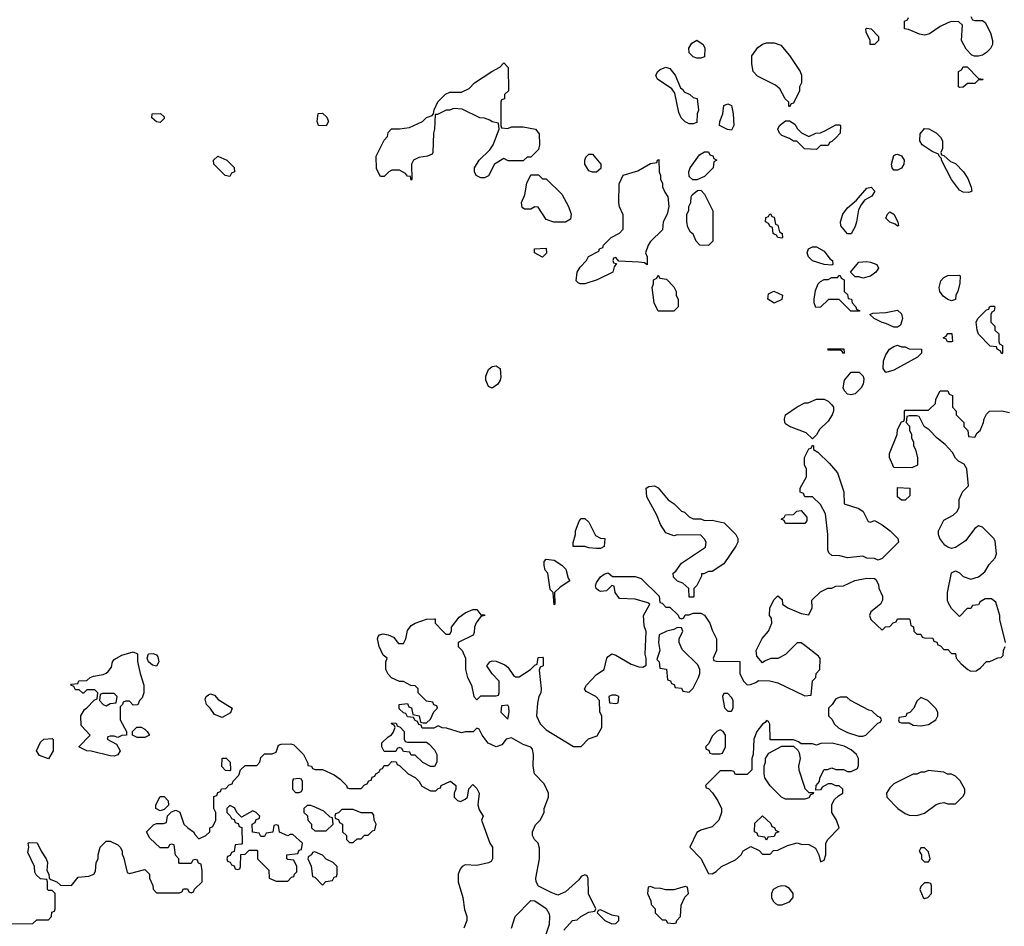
# Model space of a CAD drawing. Header units: inches. Extents: x 2769577 to 2880010, y 685631 to 825129.
# Tile 33 of 155: x 2794001 to 2799103, y 722600 to 727298. Entities that reach past the tile are written whole.
import ezdxf

# ---------------------------------------------------------------- set-up
doc = ezdxf.new("R2010")
doc.units = ezdxf.units.IN
doc.header["$MEASUREMENT"] = 0
doc.layers.add('C7792', color=7, linetype='Continuous')

msp = doc.modelspace()

# ---------------------------------------------------------------- linework, layer by layer
at = {"layer": 'C7792', "color": 4, "elevation": 8}
for points in [[(2798930, 727314), (2798938, 727298), (2798950, 727294), (2798990, 727294), (2799003.6, 727283.6), (2799031, 727230), (2799041, 727190), (2799041, 727170), (2799030.6, 727149.4), (2799010, 727128.7), (2798990, 727114), (2798970, 727108.7), (2798948.7, 727108.7), (2798934.6, 727114.6), (2798904.7, 727144.7), (2798882, 727190), (2798886, 727270), (2798867.3, 727287.3), (2798830, 727288.7), (2798810, 727282), (2798770, 727262), (2798715.3, 727224.7), (2798690, 727218), (2798663.1, 727223.1), (2798607.3, 727247.3), (2798586, 727250), (2798586, 727290), (2798602, 727298), (2798606, 727310)], [(2799108.7, 724070), (2799079, 724190), (2799079, 724210), (2799059, 724279), (2799036.4, 724296.4), (2799003.6, 724296.4), (2798978, 724282), (2798970, 724266), (2798938, 724262), (2798930, 724246), (2798910, 724246), (2798870, 724206), (2798830, 724246), (2798814.6, 724274.6), (2798808.7, 724288.7), (2798809.2, 724330), (2798830, 724432), (2798850, 724442), (2798870, 724432), (2798890, 724412), (2798930, 724398), (2798970, 724411), (2799002.7, 724437.3), (2799024.8, 724475.2), (2799055.3, 724510), (2799062, 724530), (2799056.4, 724596.4), (2799048, 724610), (2798990, 724668), (2798970, 724675.3), (2798950, 724662), (2798902, 724598), (2798850, 724562.7), (2798830, 724557.2), (2798810, 724564), (2798795.5, 724575.5), (2798769.4, 724609.4), (2798761.2, 724630), (2798761.2, 724650), (2798790, 724704.7), (2798838, 724730), (2798858, 724750), (2798868.4, 724771.6), (2798868.9, 724811.1), (2798880.4, 724839.6), (2798887.3, 724852.7), (2798918, 724882), (2798908.7, 724970), (2798894.6, 724994.6), (2798866, 725010), (2798850, 725026), (2798834.6, 725054.6), (2798796.5, 725096.5), (2798755.3, 725130), (2798713.2, 725173.2), (2798688, 725190), (2798662, 725242), (2798650, 725246), (2798610, 725246), (2798598, 725242), (2798594, 725210), (2798611.6, 725191.6), (2798612, 725170), (2798622, 725150), (2798622, 725130), (2798632, 725110), (2798632, 725090), (2798642, 725070), (2798652.7, 725027.3), (2798654, 724990), (2798623.6, 724976.4), (2798530, 724978), (2798508.9, 725028.9), (2798508.7, 725050), (2798548, 725148), (2798550, 725174), (2798570, 725214), (2798582, 725218), (2798586, 725230), (2798586, 725270), (2798590, 725274), (2798710, 725274), (2798746, 725310), (2798748.4, 725331.6), (2798770, 725374), (2798810, 725374), (2798818, 725358), (2798834, 725350), (2798834, 725290), (2798854, 725270), (2798854, 725250), (2798894, 725210), (2798894, 725190), (2798914, 725170), (2798918, 725138), (2798950, 725134), (2798962, 725158), (2798978, 725170), (2798995.3, 725210), (2798998, 725230), (2799010, 725254), (2799026, 725270), (2799090, 725271.3), (2799130, 725262)], [(2796820.4, 722579.6), (2796866, 722630), (2796890, 722634), (2796908.4, 722651.6), (2796950, 722674), (2796982, 722678), (2796986, 722690), (2796948.9, 722768.9), (2796947.3, 722847.3), (2796942, 722862), (2796930, 722866), (2796910, 722858), (2796898.8, 722841.2), (2796830, 722778), (2796790, 722762), (2796754.6, 722774.6), (2796690, 722808), (2796678, 722830), (2796675.3, 722850), (2796695.3, 722950), (2796694.6, 723005.4), (2796688, 723030), (2796668, 723050), (2796658, 723070), (2796658, 723090), (2796674.6, 723125.4), (2796698, 723150), (2796718, 723190), (2796718, 723210), (2796742, 723270), (2796742, 723290), (2796718, 723338), (2796669.2, 723390), (2796661.2, 723430), (2796664, 723490), (2796658, 723518), (2796648.9, 723528.9), (2796610, 723542), (2796550, 723576), (2796522, 723570), (2796499.8, 723540.2), (2796469.4, 723529.4), (2796429.3, 723549.3), (2796398, 723590), (2796382, 723622), (2796370, 723626), (2796351.6, 723608.4), (2796310, 723608), (2796290, 723602), (2796212.7, 723627.3), (2796190, 723628), (2796170, 723638), (2796147.3, 723627.3), (2796087.3, 723627.3), (2796082, 723642), (2796070, 723646), (2796062, 723662), (2796050, 723666), (2796042, 723682), (2796010, 723686), (2796002, 723702), (2795990, 723706), (2795967.3, 723727.3), (2795968, 723750), (2796010, 723754), (2796018, 723738), (2796031.6, 723731.6), (2796038, 723698), (2796071.1, 723691.1), (2796078, 723658), (2796090, 723654), (2796110, 723654), (2796130, 723674), (2796148, 723712), (2796166, 723730), (2796162, 723742), (2796147.3, 723747.3), (2796142, 723762), (2796110, 723766), (2796066, 723810), (2796066, 723830), (2796050, 723846), (2796028.4, 723848.4), (2795990, 723868), (2795970, 723868), (2795928.4, 723888.4), (2795910, 723906), (2795898, 723930), (2795898, 723970), (2795906, 723990), (2795884.7, 724004.7), (2795864, 724050), (2795855.3, 724090), (2795858, 724102), (2795866, 724110), (2795884, 724116), (2795910, 724110.8), (2795937.5, 724097.5), (2795964.7, 724064.7), (2795990, 724064.7), (2796002, 724090), (2796010, 724132), (2796030, 724158), (2796050, 724171), (2796110, 724191.3), (2796150, 724194), (2796154, 724194), (2796154, 724170), (2796194, 724130), (2796210, 724114), (2796230, 724114), (2796238, 724130), (2796238, 724150), (2796278, 724202), (2796310, 724224.7), (2796350, 724242), (2796370, 724242), (2796390, 724214), (2796410, 724214), (2796412, 724210), (2796390, 724206), (2796366.8, 724173.2), (2796358, 724150), (2796356.9, 724123.1), (2796351.1, 724108.9), (2796274, 724070), (2796274, 724050), (2796294, 724030), (2796312, 723990), (2796312, 723930), (2796322, 723890), (2796342, 723850), (2796354, 723790), (2796370, 723774), (2796390, 723794), (2796470, 723794), (2796482, 723798), (2796486, 723810), (2796486, 723870), (2796448.9, 723908.9), (2796422, 723950), (2796438, 723970), (2796450, 723976), (2796470, 723974.8), (2796515.3, 723955.3), (2796530, 723942), (2796559.6, 723899.6), (2796570, 723892), (2796590, 723892), (2796648.4, 723931.6), (2796670, 723954), (2796682, 723958), (2796687.3, 723992.7), (2796710, 723994), (2796714, 723990), (2796714, 723950), (2796698, 723942), (2796692.7, 723927.3), (2796702.8, 723830), (2796701, 723810), (2796691, 723790), (2796683.5, 723756.5), (2796678.8, 723690), (2796698, 723650), (2796730, 723618), (2796870, 723532), (2796910, 723532), (2796949.1, 723570.9), (2796993.6, 723586.4), (2797018, 723630), (2797018, 723690), (2797008, 723710), (2797006, 723770), (2796986, 723790), (2796936.4, 723816.4), (2796928, 723830), (2796938, 723850), (2796990, 723904.7), (2797029, 723931), (2797044, 723990), (2797050, 723998), (2797070, 724011.3), (2797090, 724004.7), (2797170, 723958), (2797210, 723944.7), (2797230, 723942), (2797247.3, 723952.7), (2797248, 723990), (2797242, 724010), (2797247.3, 724127.3), (2797236.4, 724156.4), (2797233.2, 724210), (2797266, 724270), (2797256.4, 724276.4), (2797190, 724295.3), (2797110, 724298), (2797086, 724330), (2797082, 724362), (2797070, 724366), (2797042, 724338), (2797010, 724335.3), (2797000.2, 724340.2), (2796988, 724350), (2796984, 724364), (2796990, 724382), (2797010, 724411), (2797030, 724424.7), (2797050, 724431.3), (2797072.7, 724412.7), (2797190, 724412), (2797222, 724402), (2797314, 724310), (2797318, 724278), (2797330, 724274), (2797350, 724254), (2797370, 724254), (2797412.7, 724212.7), (2797418, 724198), (2797430, 724194), (2797442, 724198), (2797450, 724214), (2797470, 724214), (2797490, 724222), (2797530, 724222), (2797550, 724212), (2797578, 724170), (2797590, 724134), (2797612, 724090), (2797612, 724030), (2797594, 723990), (2797598, 723978), (2797610, 723974), (2797732.7, 723972.7), (2797732, 723910), (2797752, 723870), (2797770, 723852), (2797787.3, 723852.7), (2797816.4, 723863.6), (2797830, 723874), (2797887.3, 723872.7), (2797930, 723862), (2798070, 723794), (2798102, 723798), (2798108.4, 723871.6), (2798126, 723890), (2798128, 723910), (2798148, 723930), (2798148.4, 723988.4), (2798140.4, 724000.4), (2798070, 724055.3), (2798050, 724068.7), (2798030, 724068.7), (2797970, 724008), (2797930, 723988), (2797892.7, 723987.3), (2797863.6, 723976.4), (2797850, 723966), (2797820.4, 724000.4), (2797818, 724030), (2797848.4, 724091.6), (2797882, 724130), (2797898, 724170), (2797896.4, 724196.4), (2797886, 724210), (2797888, 724250), (2797910, 724294), (2797930, 724312), (2797952.7, 724292.7), (2797954, 724270), (2797982, 724250), (2798050, 724221), (2798090, 724214), (2798108, 724250), (2798106, 724290), (2798150, 724334), (2798188.4, 724351.6), (2798210, 724352), (2798230, 724362), (2798270, 724364.7), (2798328.9, 724391.1), (2798390, 724404.7), (2798430, 724402), (2798436.9, 724396.9), (2798451.6, 724371.6), (2798452.7, 724352.7), (2798471.6, 724311.6), (2798472, 724290), (2798462, 724270), (2798412, 724230), (2798404.7, 724210), (2798412, 724190), (2798470, 724134), (2798487.3, 724152.7), (2798510, 724154), (2798527.3, 724172.7), (2798542, 724178), (2798550, 724194), (2798610, 724194), (2798614, 724190), (2798618, 724158), (2798632.7, 724152.7), (2798634, 724130), (2798650, 724114), (2798670, 724114), (2798678, 724098), (2798690, 724094), (2798732.7, 724092.7), (2798738, 724078), (2798752.7, 724072.7), (2798758, 724058), (2798772.7, 724052.7), (2798790, 724034), (2798810, 724034), (2798830, 724014), (2798850, 724014), (2798854, 723990), (2798879.6, 723959.6), (2798914, 723930), (2798930, 723922), (2798956.4, 723923.6), (2798980.4, 723939.6), (2799010, 723972), (2799027.3, 723972.7), (2799070, 723992), (2799087.3, 723992.7), (2799096.4, 724003.6), (2799098, 724030), (2799108, 724050)], [(2793952.7, 722612.7), (2794070, 722614), (2794090, 722634), (2794150, 722634), (2794166, 722650), (2794167.3, 722672.7), (2794182, 722678), (2794186, 722690), (2794186, 722770), (2794170, 722786), (2794150, 722786), (2794146, 722790), (2794146, 722830), (2794142, 722842), (2794110, 722846), (2794087.3, 722867.3), (2794080.4, 722880.4), (2794078, 722910), (2794043.1, 722983.1), (2794048, 723010), (2794046, 723030), (2794050, 723034), (2794092.7, 723032.7), (2794112, 722990), (2794138, 722950), (2794144.7, 722930), (2794142, 722890), (2794152, 722870), (2794154, 722850), (2794162, 722842), (2794194, 722830), (2794212.7, 722812.7), (2794270, 722812), (2794304.7, 722855.3), (2794360.4, 722859.6), (2794386, 722870), (2794394.6, 722885.4), (2794398, 722930), (2794408, 722950), (2794408, 722970), (2794418, 723010), (2794450, 723042), (2794470, 723042), (2794510, 723022), (2794522, 723010), (2794531.6, 722991.6), (2794532.7, 722972.7), (2794539.6, 722959.6), (2794558, 722878), (2794570, 722874), (2794650, 722894), (2794674, 722870), (2794674, 722850), (2794691.6, 722811.6), (2794692.7, 722792.7), (2794710, 722774), (2794830, 722774), (2794842, 722778), (2794850, 722794), (2794870, 722794), (2794878, 722778), (2794890, 722774), (2794902, 722778), (2794907.3, 722792.7), (2794946, 722830), (2794947.3, 722887.3), (2794942, 722922), (2794927.3, 722927.3), (2794922, 722942), (2794910, 722946), (2794898, 722942), (2794890, 722926), (2794830, 722926), (2794826, 722930), (2794826, 722950), (2794808.4, 722968.4), (2794802, 723022), (2794790, 723026), (2794778, 723022), (2794770, 723006), (2794730, 723006), (2794676.4, 723056.4), (2794658, 723090), (2794694.6, 723125.4), (2794710, 723132), (2794747.3, 723132.7), (2794762, 723138), (2794767.3, 723172.7), (2794787.3, 723192.7), (2794810, 723202), (2794831.6, 723191.6), (2794852, 723130), (2794872, 723110), (2794902, 723090), (2794910, 723074), (2794930, 723054), (2794966, 723070), (2794986, 723090), (2794986, 723110), (2795002, 723118), (2795018, 723150), (2795018, 723190), (2795008, 723210), (2795007.3, 723272.7), (2795022, 723278), (2795027.3, 723292.7), (2795042, 723298), (2795047.3, 723312.7), (2795070, 723314), (2795087.3, 723332.7), (2795102, 723338), (2795107.3, 723352.7), (2795136.4, 723383.6), (2795146, 723410), (2795170, 723434), (2795230, 723434), (2795246, 723450), (2795250, 723474), (2795270, 723494), (2795310, 723494), (2795330, 723502), (2795342, 723538), (2795355.3, 723544.7), (2795406.4, 723546.4), (2795421, 723541), (2795472, 723490), (2795494, 723446), (2795494, 723434), (2795514, 723430), (2795518, 723418), (2795532.7, 723412.7), (2795570, 723412), (2795630, 723384.7), (2795662, 723362), (2795694, 723330), (2795698, 723318), (2795710, 723314), (2795770, 723314), (2795787.3, 723332.7), (2795802, 723338), (2795810, 723354), (2795822, 723358), (2795827.3, 723372.7), (2795842, 723378), (2795846, 723390), (2795862, 723398), (2795870, 723414), (2795882, 723418), (2795890, 723434), (2795910, 723434), (2795930, 723454), (2795952.7, 723452.7), (2795958, 723438), (2795970, 723434), (2796014, 723390), (2796051.1, 723371.1), (2796071.1, 723351.1), (2796085.4, 723325.4), (2796130, 723302), (2796158, 723302), (2796170, 723314), (2796182, 723318), (2796186, 723330), (2796232.7, 723352.7), (2796262, 723330), (2796262, 723310), (2796252, 723290), (2796252, 723270), (2796270, 723252), (2796286, 723246), (2796310, 723258), (2796322, 723270), (2796328.4, 723311.6), (2796350, 723334), (2796370, 723314), (2796382, 723290), (2796374.8, 723230), (2796382.8, 723202.8), (2796402, 723170), (2796394, 723150), (2796438, 723030), (2796451.3, 723010), (2796451.3, 722950), (2796443.6, 722936.4), (2796430, 722928.7), (2796370, 722915.3), (2796310, 722918), (2796294, 722910), (2796283.6, 722896.4), (2796274, 722870), (2796274, 722830), (2796298, 722750), (2796306.4, 722686.4), (2796318, 722650), (2796318, 722630), (2796302, 722590)], [(2796548.9, 722591.1), (2796568.4, 722651.6), (2796650, 722734), (2796670, 722732), (2796730, 722692), (2796744.7, 722664.7), (2796746, 722650), (2796744.7, 722610), (2796691.3, 722450)]]:
    msp.add_lwpolyline(points, dxfattribs=at)
for points in [[(2798430, 727168.7), (2798408, 727170), (2798408, 727190), (2798387.3, 727232.7), (2798386, 727250), (2798390, 727254), (2798414, 727250), (2798451.6, 727211.6), (2798452, 727190)], [(2797510, 727098), (2797490, 727106), (2797470, 727126), (2797468, 727150), (2797483.1, 727176.9), (2797510, 727192), (2797542, 727170), (2797552, 727150), (2797550, 727106), (2797530, 727098)], [(2797990, 726846), (2797986, 726850), (2797986, 726870), (2797968.4, 726888.4), (2797940.4, 726940.4), (2797918, 726958), (2797824.7, 727004.7), (2797802, 727030), (2797795.3, 727070), (2797795.3, 727110), (2797825.6, 727154.4), (2797850, 727171.3), (2797870, 727178), (2797910, 727178), (2797945.4, 727165.4), (2797990, 727112), (2798044.7, 727030), (2798052, 727010), (2798052, 726970), (2798042, 726950), (2798042, 726930), (2798010, 726866), (2797998, 726862)], [(2796530, 726734), (2796550, 726742), (2796610, 726742), (2796674, 726730), (2796692.7, 726707.3), (2796694, 726650), (2796690, 726626), (2796650, 726586), (2796630, 726586), (2796610, 726566), (2796532.7, 726567.3), (2796510, 726578), (2796462, 726550), (2796431.1, 726488.9), (2796410, 726478), (2796390, 726478), (2796366, 726490), (2796358, 726510), (2796358, 726530), (2796382, 726570), (2796436.5, 726623.5), (2796455.3, 726650), (2796486, 726730), (2796482, 726762), (2796450, 726768), (2796438, 726778), (2796410, 726788), (2796386, 726790), (2796294.6, 726834.6), (2796250, 726838), (2796228.7, 726828.7), (2796211.3, 726828.7), (2796166, 726806), (2796154, 726806), (2796151.1, 726731.1), (2796144.7, 726710), (2796142, 726610), (2796138, 726602), (2796114, 726590), (2796070, 726584), (2796042, 726570), (2796031.3, 726550), (2796034, 726470), (2796030, 726466), (2796026, 726486), (2796010, 726488), (2796000.4, 726500.4), (2795970, 726518), (2795930, 726518), (2795914, 726510), (2795890, 726486), (2795870, 726486), (2795850, 726526), (2795848.7, 726590), (2795890, 726674), (2795907.3, 726692.7), (2795910, 726714), (2795928.4, 726731.6), (2795970, 726732), (2796020.4, 726739.6), (2796088.9, 726771.1), (2796110, 726792), (2796138, 726802), (2796146, 726810), (2796148.4, 726831.6), (2796167.3, 726872.7), (2796207.3, 726912.7), (2796230, 726922), (2796290, 726922), (2796330, 726942), (2796358, 726970), (2796448, 727030), (2796488.7, 727051.3), (2796510, 727074), (2796532, 727050), (2796534, 726930), (2796514, 726910), (2796512.7, 726887.3), (2796498, 726882), (2796494, 726870), (2796494, 726750), (2796498, 726738)], [(2797470, 726758), (2797448.9, 726768.9), (2797428, 726790), (2797416.4, 726816.4), (2797396.4, 726916.4), (2797380.4, 726940.4), (2797306, 726990), (2797300.4, 727000.4), (2797298, 727010), (2797308, 727030), (2797320.2, 727039.8), (2797350, 727051.3), (2797370, 727044.7), (2797398, 727010), (2797424.7, 726944.7), (2797436.9, 726936.9), (2797444.7, 726924.7), (2797474, 726910), (2797490, 726894), (2797512, 726890), (2797518, 726830), (2797512, 726810), (2797510, 726766), (2797490, 726758)], [(2798870, 726946), (2798866, 726950), (2798866, 727030), (2798882, 727038), (2798890, 727054), (2798910, 727054), (2798970, 726994), (2798994, 726990), (2798990, 726986), (2798970, 726986), (2798950, 726968), (2798912.7, 726967.3), (2798890, 726948)], [(2797690, 726726), (2797668.4, 726728.4), (2797628, 726750), (2797628.7, 726770), (2797644, 726810), (2797650, 726854), (2797670, 726862), (2797690, 726854), (2797698, 726810), (2797702, 726750)], [(2794730, 726766), (2794710, 726768), (2794686, 726790), (2794688, 726810), (2794731.1, 726811.1), (2794750, 726794), (2794750, 726786)], [(2795590, 726748.7), (2795549.1, 726749.1), (2795542, 726770), (2795547.3, 726812.7), (2795570, 726814), (2795592.7, 726792.7), (2795602, 726770)], [(2798090, 726692), (2798126, 726710), (2798150, 726712), (2798176.4, 726723.6), (2798230, 726754), (2798250, 726754), (2798254, 726750), (2798252, 726710), (2798230, 726686), (2798210, 726666), (2798198, 726662), (2798190, 726646), (2798150, 726646), (2798130, 726626), (2798068.4, 726628.4), (2798028, 726668), (2798010, 726668.7), (2797990, 726682), (2797950, 726698), (2797938, 726710), (2797928.7, 726730), (2797938, 726750), (2797970, 726774), (2797990, 726774), (2798016.9, 726756.9), (2798031.6, 726731.6), (2798051.6, 726711.6)], [(2798918, 726402), (2798890, 726404), (2798870, 726415.3), (2798829, 726470), (2798778, 726570), (2798778, 726578), (2798766, 726590), (2798762, 726602), (2798730, 726615.3), (2798678, 726650), (2798666, 726670), (2798667.3, 726707.3), (2798690, 726734), (2798711.6, 726731.6), (2798750, 726712), (2798772, 726690), (2798782, 726670), (2798782, 726630), (2798774, 726610), (2798778, 726598), (2798790, 726594), (2798823.6, 726563.6), (2798850, 726552), (2798892, 726510), (2798914.4, 726474.4), (2798932, 726430), (2798934, 726410), (2798930, 726406)], [(2795090, 726486), (2795066, 726490), (2795008, 726550), (2795006, 726570), (2795028.4, 726591.6), (2795074, 726570), (2795112.7, 726532.7), (2795114, 726510), (2795098, 726502)], [(2796970, 726508.7), (2796950, 726515.3), (2796929, 726550), (2796928.7, 726570), (2796934.6, 726585.4), (2796950, 726602), (2796970, 726602), (2797012, 726550), (2797012.7, 726527.3), (2796990, 726508.7)], [(2797510, 726468), (2797488.4, 726468.4), (2797470, 726486), (2797468.9, 726508.9), (2797475.3, 726530), (2797523.1, 726596.9), (2797550, 726614), (2797570, 726614), (2797578, 726598), (2797592.7, 726592.7), (2797598, 726578), (2797614, 726570), (2797598, 726562), (2797594, 726530), (2797550, 726486)], [(2798530, 726518), (2798522, 726530), (2798519, 726550), (2798524.7, 726575.3), (2798530, 726594), (2798540.4, 726599.6), (2798550, 726602), (2798570, 726592), (2798584.7, 726570), (2798582, 726550), (2798570, 726528), (2798550, 726518)], [(2797252.7, 726027.3), (2797238, 726038), (2797210, 726042), (2797106, 726046), (2797090, 726066), (2797078, 726062), (2797074, 726050), (2797078, 726038), (2797094, 726034), (2797082, 726018), (2797074, 725990), (2796994, 725950), (2796930, 725929), (2796906, 725930), (2796894.6, 725934.6), (2796885.2, 725945.2), (2796889, 725990), (2796904.7, 726015.3), (2796938, 726050), (2796948.9, 726071.1), (2797002, 726098), (2797006, 726110), (2797022, 726118), (2797026, 726130), (2797066, 726170), (2797108.4, 726191.6), (2797127.3, 726212.7), (2797127.3, 726287.3), (2797108.4, 726328.4), (2797106, 726350), (2797107.3, 726447.3), (2797127.3, 726492.7), (2797204.7, 726515.3), (2797270, 726552), (2797302, 726558), (2797306, 726570), (2797312.7, 726572.7), (2797314, 726510), (2797322, 726490), (2797322, 726470), (2797331.6, 726451.6), (2797332.7, 726432.7), (2797343.6, 726403.6), (2797359.6, 726379.6), (2797364.7, 726330), (2797356, 726290), (2797336, 726250), (2797331.6, 726208.4), (2797270, 726148), (2797258, 726130), (2797244.7, 726090), (2797252, 726070)], [(2796710, 726474), (2796730, 726474), (2796810, 726394), (2796844.7, 726330), (2796858, 726290), (2796856, 726264), (2796830, 726249), (2796769.3, 726249.3), (2796730, 726262), (2796687.3, 726327.3), (2796670, 726328), (2796650, 726315.3), (2796616.4, 726316.4), (2796604.7, 726324.7), (2796602, 726350), (2796619, 726390), (2796628.9, 726451.1), (2796650, 726494), (2796690, 726494)], [(2798290, 726188), (2798255.3, 726230), (2798254, 726250), (2798266.6, 726290), (2798290, 726322.8), (2798336.5, 726363.5), (2798390, 726424.7), (2798414, 726430), (2798431.3, 726408.7), (2798416.9, 726383.1), (2798378, 726362), (2798360.7, 726339.3), (2798346.8, 726313.2), (2798338, 726250), (2798330, 726226), (2798310, 726188)], [(2797570, 726128), (2797526, 726130), (2797506, 726150), (2797490, 726186), (2797476.4, 726196.4), (2797463.1, 726223.1), (2797458, 726250), (2797458, 726290), (2797468, 726310), (2797468, 726330), (2797478, 726350), (2797480.4, 726379.6), (2797486, 726390), (2797512.7, 726412.7), (2797530, 726414), (2797550, 726394), (2797592.7, 726307.3), (2797592, 726150)], [(2797950, 726166), (2797928.7, 726168.7), (2797922, 726182), (2797910, 726186), (2797906, 726190), (2797902, 726222), (2797890, 726226), (2797882, 726242), (2797866, 726250), (2797867.3, 726272.7), (2797882, 726278), (2797888.4, 726291.6), (2797894, 726290), (2797898, 726278), (2797910, 726274), (2797918, 726238), (2797930, 726234), (2797938, 726198), (2797952, 726190), (2797954, 726170)], [(2798550, 726228.7), (2798538, 726238), (2798510, 726248), (2798489.1, 726269.1), (2798498, 726290), (2798510, 726302), (2798531.3, 726290), (2798552, 726250), (2798554, 726230)], [(2798210, 726026), (2798170, 726028.7), (2798109.1, 726049.1), (2798089.1, 726069.1), (2798082, 726090), (2798089.2, 726110.8), (2798110, 726121), (2798130, 726121), (2798170, 726098), (2798199.6, 726059.6), (2798212, 726050), (2798214, 726030)], [(2796710, 726068), (2796668, 726090), (2796668.9, 726111.1), (2796730, 726114), (2796731.6, 726088.4)], [(2798370, 725958), (2798350, 725966), (2798330, 725966), (2798306, 725990), (2798350, 726042), (2798390, 726044.7), (2798410, 726041), (2798442, 726030), (2798452, 726010), (2798438, 725990), (2798410, 725969)], [(2797310, 725788), (2797288, 725830), (2797278, 725910), (2797286, 725930), (2797286, 725950), (2797302, 725958), (2797310, 725974), (2797318, 725958), (2797352.7, 725952.7), (2797390, 725914), (2797402, 725890), (2797402, 725870), (2797412.7, 725847.3), (2797414, 725810), (2797390, 725788)], [(2798350, 725788), (2798308.4, 725788.4), (2798247.3, 725847.3), (2798192.7, 725847.3), (2798150, 725808), (2798127.3, 725807.3), (2798118, 725830), (2798118, 725850), (2798124.7, 725895.3), (2798138, 725930), (2798150, 725942), (2798170, 725952), (2798190, 725952), (2798210, 725962), (2798238, 725962), (2798247.3, 725972.7), (2798252.7, 725972.7), (2798258, 725958), (2798274, 725950), (2798274, 725890), (2798290, 725874), (2798294, 725854), (2798312, 725850), (2798314, 725830), (2798334, 725810), (2798338, 725798), (2798354, 725790)], [(2798830, 725842), (2798810, 725848.7), (2798785.6, 725865.6), (2798769.4, 725889.4), (2798765.2, 725910), (2798774.6, 725945.4), (2798790, 725962), (2798810, 725972), (2798870, 725974), (2798874, 725970), (2798872.7, 725932.7), (2798862, 725890), (2798852, 725870), (2798850, 725848)], [(2797910, 725829), (2797878, 725850), (2797882, 725878), (2797908.7, 725891.3), (2797954, 725870), (2797950, 725848)], [(2798530, 725704), (2798490, 725724), (2798470, 725729), (2798428, 725750), (2798406, 725770), (2798422, 725778), (2798490, 725781), (2798550, 725792), (2798570, 725774), (2798576, 725750), (2798565.4, 725714.6), (2798550, 725704)], [(2799090, 725566), (2799082, 725582), (2799066, 725590), (2799062, 725602), (2799030, 725606), (2798970, 725668), (2798962, 725690), (2798958, 725730), (2798966, 725750), (2799010, 725794), (2799022, 725798), (2799026, 725810), (2799032.7, 725812.7), (2799050, 725814), (2799054, 725810), (2799051.3, 725788.7), (2799038, 725782), (2799034, 725770), (2799034, 725730), (2799054, 725710), (2799054, 725690), (2799074, 725670), (2799074, 725630), (2799078, 725618), (2799094, 725610), (2799094, 725570)], [(2798830, 725628), (2798808.4, 725628.4), (2798802, 725642), (2798786, 725650), (2798802, 725658), (2798810, 725672), (2798831.6, 725671.6), (2798834, 725630)], [(2798570, 725602), (2798590, 725602), (2798610, 725592), (2798674, 725590), (2798674, 725570), (2798654, 725550), (2798530, 725481.2), (2798490, 725469), (2798475.3, 725490), (2798477.2, 725530), (2798490, 725562), (2798508.7, 725590), (2798530, 725604.7), (2798550, 725612)], [(2798270, 725568), (2798262, 725582), (2798250, 725586), (2798190, 725586), (2798188.4, 725591.6), (2798271.6, 725591.6), (2798274, 725570)], [(2796450, 725388), (2796430, 725398), (2796417.2, 725430), (2796417.2, 725450), (2796430, 725484.7), (2796450, 725501), (2796470, 725504.7), (2796490.7, 725490.7), (2796494.4, 725445.6), (2796491, 725430), (2796478, 725410)], [(2798310, 725354), (2798290, 725358), (2798274.6, 725374.6), (2798268, 725390), (2798275.3, 725430), (2798310, 725472), (2798350.9, 725470.9), (2798370.9, 725450.9), (2798375.3, 725435.3), (2798371.3, 725410), (2798361, 725390), (2798330, 725359)], [(2798110, 725126), (2798077.2, 725157.2), (2797989.5, 725189.5), (2797970, 725204), (2797965.2, 725210), (2797964, 725230), (2797968.7, 725250), (2798030, 725292), (2798070, 725312), (2798087.3, 725312.7), (2798130, 725332), (2798170, 725331.3), (2798190, 725322), (2798210, 725302), (2798218, 725290), (2798218, 725270), (2798211.3, 725250), (2798190, 725218), (2798145.4, 725174.6), (2798130, 725146)], [(2798410, 724694), (2798430, 724702), (2798470, 724681), (2798512, 724650), (2798552, 724610), (2798554, 724590), (2798470, 724506), (2798450, 724498), (2798430, 724506), (2798390, 724508), (2798370, 724518), (2798290, 724509), (2798250, 724519), (2798210, 724522), (2798194.6, 724534.6), (2798188.7, 724550), (2798188.7, 724630), (2798177.2, 724737.2), (2798150, 724786), (2798110, 724826), (2798070, 724826), (2798062, 724842), (2798046, 724850), (2798046, 724870), (2798078, 724930), (2798078, 724970), (2798068, 724990), (2798068, 725030), (2798090, 725074), (2798102, 725078), (2798110, 725094), (2798114, 725090), (2798114, 725070), (2798136.9, 725056.9), (2798198, 724998), (2798238, 724950), (2798271.1, 724851.1), (2798274, 724790), (2798350, 724764.7), (2798371.3, 724750), (2798398, 724698)], [(2797550, 724702), (2797590, 724704.7), (2797652, 724690), (2797712, 724630), (2797722, 724610), (2797722, 724590), (2797712, 724570), (2797650, 724478), (2797590, 724438), (2797570, 724438), (2797546, 724426), (2797534, 724426), (2797534, 724414), (2797510, 724366), (2797494, 724350), (2797494, 724310), (2797490, 724306), (2797470, 724306), (2797468, 724350), (2797438, 724378), (2797409, 724389), (2797388.7, 724408.7), (2797388, 724430), (2797400.4, 724439.6), (2797430, 724482), (2797554.6, 724565.4), (2797558, 724590), (2797550, 724606), (2797530, 724626), (2797410, 724628.7), (2797390, 724624), (2797350, 724639), (2797321.5, 724681.5), (2797302, 724730), (2797250, 724826), (2797248, 724870), (2797260.4, 724879.6), (2797290, 724882), (2797310, 724872), (2797362, 724810), (2797392, 724790), (2797430, 724752), (2797445.4, 724745.4), (2797470, 724722), (2797490, 724712), (2797530, 724711.3)], [(2798570, 724808), (2798550, 724826), (2798550, 724874), (2798614, 724870), (2798614, 724830), (2798590, 724808)], [(2797970, 724688), (2797962, 724702), (2797946, 724710), (2797962, 724718), (2797970, 724732), (2798010, 724734), (2798028.4, 724751.6), (2798050, 724754), (2798079.6, 724719.6), (2798079.6, 724700.4), (2798070, 724688)], [(2796990, 724558), (2796950, 724562), (2796930, 724568.7), (2796868.7, 724568.7), (2796868.4, 724588.4), (2796882, 724630), (2796882, 724650), (2796900.4, 724699.6), (2796910, 724714), (2796930, 724714), (2796950, 724694), (2796985.4, 724625.4), (2797010, 724612), (2797034, 724610), (2797030, 724568), (2797010, 724558)], [(2796770, 724266), (2796766, 724330), (2796750, 724346), (2796738, 724430), (2796724.7, 724444.7), (2796718, 724470), (2796718, 724490), (2796730, 724502), (2796770, 724498), (2796810, 724472), (2796830.9, 724450.9), (2796843.6, 724403.6), (2796852, 724390), (2796802, 724358), (2796772, 724330), (2796774, 724270)], [(2797410, 724148), (2797390, 724138), (2797354, 724130), (2797314, 724110), (2797312, 724070), (2797318, 724030), (2797302, 723982), (2797314, 723970), (2797318, 723938), (2797352.7, 723932.7), (2797358, 723878), (2797372.7, 723872.7), (2797378, 723858), (2797392.7, 723852.7), (2797398, 723838), (2797430, 723834), (2797438, 723818), (2797470, 723814), (2797490, 723834), (2797518, 723890), (2797526, 723910), (2797526, 723930), (2797514.6, 723954.6), (2797434.6, 724034.6), (2797418, 724070), (2797418, 724090), (2797438, 724130), (2797430, 724146)], [(2794590, 723746), (2794570, 723766), (2794550, 723766), (2794538, 723762), (2794534, 723750), (2794522, 723738), (2794522, 723670), (2794554, 723610), (2794554, 723590), (2794530, 723588), (2794510, 723578), (2794490, 723586), (2794470, 723586), (2794458, 723582), (2794454, 723570), (2794503.6, 723543.6), (2794522, 723510), (2794510, 723488), (2794490, 723482), (2794470, 723484), (2794371.6, 723508.4), (2794348.9, 723508.9), (2794308, 723530), (2794366, 723590), (2794320.4, 723640.4), (2794318, 723690), (2794336.4, 723723.6), (2794350, 723732), (2794387.3, 723772.7), (2794402, 723778), (2794406, 723810), (2794390, 723826), (2794350, 723826), (2794331.6, 723808.4), (2794328.4, 723808.4), (2794310, 723826), (2794290, 723826), (2794282, 723842), (2794266, 723850), (2794270, 723854), (2794302, 723858), (2794308.4, 723871.6), (2794350, 723874), (2794366, 723890), (2794383.1, 723896.9), (2794434.6, 723905.4), (2794450, 723912), (2794460.4, 723919.6), (2794476.4, 723943.6), (2794482, 723970), (2794490, 723982), (2794530, 724004.7), (2794590, 724022), (2794612, 724012), (2794611.6, 723971.6), (2794624.7, 723910), (2794644.7, 723850), (2794644.7, 723810), (2794636, 723784), (2794622, 723770), (2794612.7, 723747.3)], [(2794710, 723948.7), (2794690, 723954), (2794668.7, 723970), (2794662, 723990), (2794668.9, 724011.1), (2794693.2, 724013.2), (2794710, 724006), (2794717.1, 723997.1), (2794722.8, 723970)], [(2794490, 723806), (2794430, 723806), (2794418, 723802), (2794414, 723770), (2794434, 723750), (2794450, 723742), (2794470, 723754), (2794502, 723758), (2794506, 723790)], [(2795050, 723682), (2795010, 723698), (2794988.7, 723730), (2794968.7, 723750), (2794963.1, 723776.9), (2794968, 723790), (2794980.2, 723799.8), (2794990, 723804.7), (2795010, 723798), (2795030, 723776), (2795102, 723730), (2795094.4, 723705.6)], [(2797090, 723798), (2797070, 723798), (2797054, 723790), (2797058, 723758), (2797090, 723754), (2797102, 723758), (2797106, 723790)], [(2797670, 723806), (2797650, 723806), (2797642, 723790), (2797652.7, 723732.7), (2797670, 723714), (2797690, 723714), (2797698, 723730), (2797698, 723770), (2797690, 723786)], [(2798287.3, 723787.3), (2798252.7, 723787.3), (2798230, 723778), (2798211.1, 723748.9), (2798192, 723730), (2798192, 723690), (2798210.9, 723670.9), (2798222, 723650), (2798246.4, 723626.4), (2798290, 723604.7), (2798350, 723584.7), (2798370, 723584.7), (2798386, 723590), (2798447.3, 723652.7), (2798462, 723658), (2798466, 723670), (2798462, 723682), (2798447.3, 723687.3), (2798416.4, 723716.4), (2798400.4, 723720.4), (2798306, 723770)], [(2798670, 723786), (2798650, 723766), (2798634, 723730), (2798612.7, 723707.3), (2798598, 723702), (2798592.7, 723687.3), (2798558, 723682), (2798554, 723670), (2798558, 723658), (2798570, 723654), (2798610, 723654), (2798630, 723642), (2798670, 723638), (2798710, 723646), (2798748, 723670), (2798758, 723690), (2798758, 723710), (2798748.4, 723728.4), (2798706, 723770)], [(2796530, 723746), (2796498, 723742), (2796494, 723710), (2796530, 723674), (2796538, 723710), (2796536.4, 723736.4)], [(2794610, 723578), (2794586, 723590), (2794586, 723610), (2794608.7, 723631.3), (2794630, 723632), (2794650, 723622), (2794662, 723610), (2794674, 723590), (2794670, 723588), (2794650, 723578)], [(2796010, 723554), (2796110, 723554), (2796123.6, 723543.6), (2796150, 723514), (2796162, 723490), (2796162, 723450), (2796150, 723428), (2796130, 723428), (2796090, 723448), (2796050, 723486), (2796030, 723486), (2796022, 723502), (2795990, 723506), (2795982, 723522), (2795970, 723526), (2795958, 723522), (2795950, 723506), (2795890, 723506), (2795878, 723530), (2795878, 723550), (2795910, 723582), (2795928.4, 723591.6), (2795936.4, 723603.6), (2795946, 723630), (2795942, 723642), (2795928, 723650), (2795930, 723654), (2795952.7, 723652.7), (2795958, 723638), (2795972.7, 723632.7), (2795994, 723610), (2795994, 723570), (2795998, 723558)], [(2797870, 723666), (2797864.7, 723655.3), (2797850, 723648), (2797821, 723610), (2797804.7, 723570), (2797802, 723490), (2797794, 723470), (2797794, 723410), (2797770, 723386), (2797710, 723386), (2797702, 723402), (2797690, 723406), (2797630, 723406), (2797554, 723330), (2797558, 723318), (2797570, 723314), (2797591.1, 723291.1), (2797618, 723250), (2797638, 723210), (2797638, 723190), (2797624.7, 723150), (2797590, 723115.3), (2797530, 723098), (2797510, 723086), (2797474, 723010), (2797530, 722952), (2797570, 722874), (2797590, 722872), (2797610, 722884.7), (2797638, 722910), (2797710, 722944.7), (2797739, 722970), (2797750, 722991.3), (2797790, 723014), (2797832.7, 722992.7), (2797850, 722974), (2797890, 722974), (2797907.3, 722992.7), (2797930, 722994), (2797980.4, 723019.6), (2798030, 723032), (2798050, 723026), (2798090, 723024.7), (2798124.7, 723004.7), (2798142, 722970), (2798150, 722934), (2798170, 722942), (2798178, 722970), (2798178, 723030), (2798188, 723050), (2798248, 723110), (2798234, 723150), (2798208.7, 723190), (2798208.9, 723231.1), (2798223.1, 723256.9), (2798243.1, 723276.9), (2798266, 723290), (2798266, 723310), (2798247.3, 723327.3), (2798230, 723328), (2798210, 723338), (2798190, 723338), (2798159.6, 723320.4), (2798150, 723308), (2798126, 723306), (2798128, 723330), (2798146, 723350), (2798148, 723370), (2798170, 723412), (2798187.3, 723412.7), (2798210, 723422), (2798230, 723412), (2798270, 723412), (2798290, 723402), (2798310, 723402), (2798342, 723418), (2798347.3, 723432.7), (2798348, 723470), (2798338, 723490), (2798310, 723515.3), (2798272.9, 723532.9), (2798211.6, 723548.4), (2798152.7, 723547.3), (2798130, 723538), (2798110, 723546), (2798050, 723546), (2798036.4, 723556.4), (2798010, 723566), (2797890, 723566), (2797887.3, 723647.3), (2797882, 723662)], [(2794150, 723468), (2794104.7, 723484.7), (2794088, 723510), (2794110, 723554), (2794126, 723570), (2794170, 723574), (2794174, 723570), (2794174, 723510)], [(2797630, 723618), (2797614, 723610), (2797590, 723586), (2797572.7, 723547.3), (2797554, 723530), (2797558, 723518), (2797572.7, 723512.7), (2797578, 723498), (2797590, 723494), (2797630, 723494), (2797642, 723498), (2797658, 723530), (2797658, 723590), (2797646, 723610)], [(2798090, 723294), (2798114, 723294), (2798112.7, 723287.3), (2798098, 723282), (2798090, 723266), (2798070, 723258), (2797970, 723258), (2797948.9, 723268.9), (2797890, 723328.7), (2797862, 723370), (2797858, 723390), (2797858, 723430), (2797866, 723450), (2797866, 723470), (2797883.1, 723496.9), (2797950, 723534), (2798010, 723534), (2798032.7, 723512.7), (2798039.6, 723499.6), (2798044.7, 723470), (2798036, 723430), (2798038.8, 723410), (2798065.4, 723325.4), (2798070, 723314)], [(2795090, 723406), (2795067.3, 723407.3), (2795048.4, 723428.4), (2795050, 723472), (2795071, 723471), (2795092, 723450), (2795094, 723410)], [(2795450, 723366), (2795418, 723362), (2795414, 723350), (2795414, 723310), (2795430, 723294), (2795450, 723294), (2795462, 723298), (2795466, 723310), (2795466, 723350), (2795462, 723362)], [(2798710, 723408), (2798690, 723398), (2798670, 723398), (2798650, 723388), (2798630, 723388), (2798530, 723338), (2798510, 723318), (2798492, 723290), (2798494, 723270), (2798552, 723210), (2798590, 723184.7), (2798610, 723176), (2798650, 723174), (2798690, 723186.8), (2798749.4, 723230.6), (2798770, 723238), (2798790, 723242), (2798810, 723234), (2798850, 723234), (2798890, 723274), (2798898, 723290), (2798898, 723310), (2798873.6, 723353.6), (2798850, 723378), (2798830, 723388), (2798808.4, 723388.4), (2798790, 723398)], [(2794730, 723198), (2794706, 723210), (2794706, 723230), (2794730, 723272), (2794750, 723272), (2794771.3, 723250), (2794772, 723228), (2794750, 723206)], [(2795090, 723226), (2795074, 723210), (2795074, 723190), (2795092.7, 723172.7), (2795098, 723158), (2795112.7, 723152.7), (2795118, 723138), (2795132.7, 723132.7), (2795138, 723118), (2795152.7, 723112.7), (2795154, 723030), (2795150, 723026), (2795118, 723022), (2795112.7, 722987.3), (2795098, 722982), (2795092.7, 722967.3), (2795078, 722962), (2795074, 722950), (2795078, 722938), (2795092.7, 722932.7), (2795098, 722918), (2795112.7, 722912.7), (2795118, 722898), (2795130, 722894), (2795142, 722898), (2795146, 722910), (2795147.3, 722972.7), (2795170, 722974), (2795190, 722994), (2795230, 722994), (2795234, 722990), (2795234, 722950), (2795291.6, 722891.6), (2795294, 722850), (2795330, 722834), (2795390, 722834), (2795410, 722854), (2795422, 722858), (2795426, 722870), (2795438, 722882), (2795438, 722910), (2795422, 722942), (2795390, 722946), (2795386, 722950), (2795386, 722970), (2795442, 722978), (2795450, 722994), (2795462, 722998), (2795466, 723030), (2795416.4, 723076.4), (2795403.6, 723076.4), (2795390, 723068), (2795347.3, 723087.3), (2795342, 723122), (2795330, 723126), (2795318, 723122), (2795312.7, 723087.3), (2795278, 723082), (2795270, 723066), (2795250, 723066), (2795242, 723082), (2795207.3, 723087.3), (2795206, 723130), (2795222, 723138), (2795227.3, 723152.7), (2795242, 723158), (2795246, 723170), (2795226, 723190), (2795210, 723198), (2795150, 723166), (2795127.3, 723187.3), (2795114.6, 723214.6)], [(2795510, 723226), (2795490, 723226), (2795474, 723210), (2795474, 723190), (2795492.7, 723172.7), (2795494, 723150), (2795514, 723130), (2795514, 723110), (2795530, 723094), (2795590, 723094), (2795626, 723130), (2795622, 723162), (2795610, 723166), (2795576.4, 723196.4), (2795536.4, 723216.4)], [(2795730, 723206), (2795670, 723206), (2795652.7, 723187.3), (2795638, 723182), (2795634, 723170), (2795638, 723158), (2795652.7, 723152.7), (2795658, 723138), (2795674, 723130), (2795674, 723090), (2795694, 723070), (2795694, 723050), (2795710, 723034), (2795730, 723034), (2795750, 723054), (2795770, 723054), (2795788.4, 723071.6), (2795807.3, 723072.7), (2795830, 723094), (2795842, 723098), (2795848, 723130), (2795838, 723150), (2795836.4, 723176.4), (2795827.3, 723187.3), (2795770, 723188)], [(2797870, 723046), (2797862, 723062), (2797827.3, 723067.3), (2797822, 723082), (2797808, 723090), (2797810, 723134), (2797850, 723172), (2797892.7, 723132.7), (2797898, 723118), (2797912.7, 723112.7), (2797918, 723098), (2797934, 723090), (2797918, 723082), (2797910, 723066), (2797878, 723062)], [(2795530, 722986), (2795518, 722982), (2795514, 722970), (2795498, 722962), (2795494, 722950), (2795511.6, 722911.6), (2795518, 722858), (2795530, 722854), (2795570, 722814), (2795587.3, 722832.7), (2795622, 722838), (2795630, 722854), (2795642, 722858), (2795646, 722870), (2795646, 722910), (2795626, 722930), (2795588.7, 722948.7), (2795570, 722968)], [(2798690, 723006), (2798670, 723006), (2798662, 722990), (2798674, 722970), (2798674, 722950), (2798690, 722934), (2798710, 722934), (2798718, 722950), (2798710, 722986)], [(2797450, 722806), (2797391.3, 722788.7), (2797350, 722788.7), (2797323.6, 722796.4), (2797290, 722798), (2797270, 722806), (2797258, 722802), (2797254, 722770), (2797271.6, 722731.6), (2797272.7, 722712.7), (2797294, 722690), (2797294, 722670), (2797330, 722634), (2797350, 722634), (2797358, 722618), (2797390, 722614), (2797402, 722618), (2797406, 722630), (2797426, 722650), (2797428, 722710), (2797448.4, 722751.6), (2797466, 722770), (2797462, 722802)], [(2797950, 722809), (2797930, 722804), (2797904.7, 722790), (2797896, 722770), (2797896, 722750), (2797904.7, 722730), (2797918, 722718), (2797930, 722711), (2797950, 722710.8), (2797990, 722726), (2798008.7, 722750), (2798009, 722770), (2797990, 722795.3), (2797970, 722808.7)], [(2798710, 722826), (2798690, 722826), (2798670, 722806), (2798664.7, 722790), (2798682, 722750), (2798690, 722744.7), (2798706, 722750), (2798726, 722770), (2798726, 722810), (2798722, 722822)], [(2797010, 722686), (2796998, 722682), (2796994, 722670), (2797034, 722630), (2797070, 722612), (2797090, 722614), (2797106, 722630), (2797106, 722650), (2797070, 722658)]]:
    msp.add_lwpolyline(points, close=True, dxfattribs=at)

doc.saveas('drawing.dxf')
